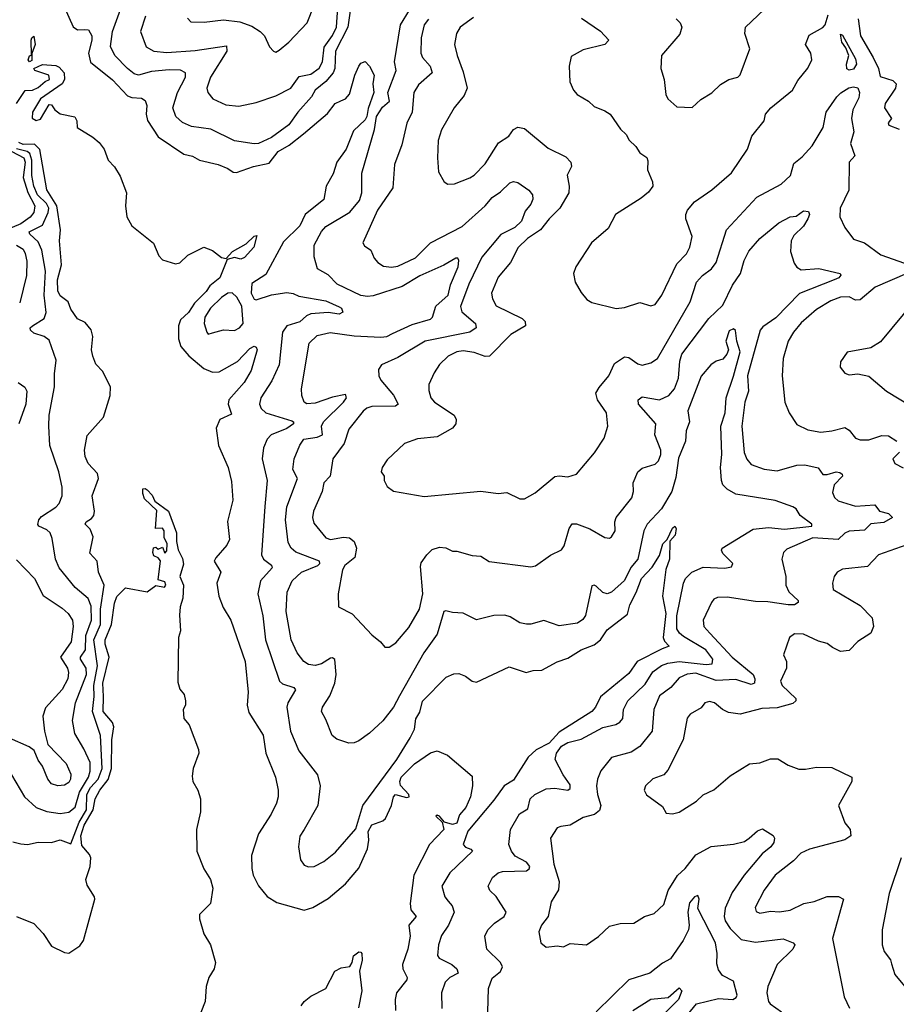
# Model space of a CAD drawing. Extents: x 1268547 to 1425625, y 515768 to 616754.
# Tile 26 of 256: x 1319670 to 1323692, y 531243 to 535759. Entities that reach past the tile are written whole.
import ezdxf

# ---------------------------------------------------------------- set-up
doc = ezdxf.new("R2010")
doc.units = 0

msp = doc.modelspace()

# ---------------------------------------------------------------- linework, layer by layer
at = {"layer": '0CON10XD'}
for points in [[(1321193.8, 535855), (1321174.9, 535725), (1321118.6, 535615), (1321115.1, 535534.9), (1321108.6, 535515), (1321075, 535475.6), (1321025.4, 535435), (1321008.2, 535405), (1320945.8, 535334.2), (1320905, 535277.2), (1320825, 535218.7), (1320765, 535191.5), (1320745, 535188.8), (1320655, 535202.9), (1320546.9, 535256.9), (1320458.1, 535268.1), (1320416.9, 535286.9), (1320386.2, 535315), (1320372.8, 535355), (1320393.8, 535425), (1320431.2, 535495), (1320431.1, 535515), (1320406.8, 535526.8), (1320355, 535529), (1320275, 535521), (1320215, 535504.7), (1320195, 535510.3), (1320165, 535535.4), (1320106.7, 535595), (1320085.8, 535635.8), (1320095.6, 535705), (1320132.1, 535805)], [(1322682.1, 535762.1), (1322700, 535745), (1322707.5, 535725), (1322698.3, 535691.7), (1322614.3, 535595), (1322611.4, 535535), (1322626.9, 535485), (1322633.8, 535415), (1322644, 535395), (1322685, 535358.8), (1322755, 535356), (1322795, 535393.3), (1322845, 535423.3), (1322885, 535461.2), (1322922.5, 535485), (1322964.4, 535495.6), (1322974.5, 535505.5), (1323020, 535625), (1322995.8, 535695), (1322999.2, 535725), (1323115, 535832.5)], [(1319875.2, 535815.2), (1319915.4, 535725.4), (1319935, 535712.2), (1319965.5, 535714.5), (1319985, 535712.9), (1320000, 535685), (1320001.1, 535665), (1319984.8, 535605), (1319995, 535564.5), (1320095, 535483.4), (1320165, 535410), (1320185, 535402.3), (1320228.9, 535398.9), (1320245, 535387.5), (1320253.3, 535365), (1320250, 535325), (1320255.9, 535295.9), (1320305, 535220.9), (1320422.7, 535142.7), (1320462.1, 535132.1), (1320495, 535113.8), (1320580, 535095), (1320625, 535076), (1320648.8, 535058.8), (1320665, 535058), (1320742.5, 535085), (1320815, 535101.2), (1320855, 535154.5), (1320906.3, 535183.7), (1320972, 535235), (1321081.7, 535328.3), (1321117.5, 535375), (1321143.1, 535386.9), (1321165, 535395.8), (1321183.6, 535416.4), (1321207.5, 535505), (1321226.4, 535545), (1321235, 535558.9), (1321255, 535567.1), (1321275, 535546.2), (1321295.5, 535505), (1321289.7, 535465), (1321294, 535425), (1321268.5, 535351.5), (1321263.1, 535315), (1321255, 535300.2), (1321201.5, 535248.5), (1321166.9, 535165), (1321124.2, 535105.8), (1321108.6, 535051.4), (1321076.5, 534995), (1321065.3, 534934.7), (1320979.3, 534865), (1320955, 534812.7), (1320880.8, 534739.2), (1320799.5, 534590.5), (1320735, 534548.8), (1320731.2, 534505), (1320745, 534476.2), (1320755, 534474), (1320825, 534496.7), (1320895, 534507.5), (1320925, 534503.3), (1320951.1, 534491.1), (1321075, 534469.2), (1321135, 534442.5), (1321145.4, 534435), (1321152.5, 534417.5), (1321135, 534408.8), (1321085, 534416), (1321005, 534409.8), (1320985, 534400), (1320955, 534372.6), (1320895.9, 534354.1), (1320876.2, 534325), (1320859.7, 534175), (1320827.1, 534102.9), (1320775.4, 534025), (1320769.6, 533995), (1320777.1, 533975), (1320799.5, 533955), (1320918.2, 533918.2), (1320925.6, 533915), (1320925.5, 533905), (1320895, 533884), (1320822.9, 533855), (1320804.4, 533835), (1320788.5, 533795), (1320782.5, 533745), (1320805.3, 533645), (1320794.7, 533525.3), (1320778.5, 533305), (1320788.2, 533285), (1320825, 533256.9), (1320828.2, 533245), (1320774.8, 533185.2), (1320762.8, 533125), (1320784.7, 533025), (1320796.9, 532915), (1320862.1, 532725), (1320875, 532712.1), (1320928, 532695), (1320935.4, 532685.4), (1320900, 532625), (1320894.7, 532605), (1320912, 532495), (1320950, 532405), (1321036.5, 532295), (1321048.1, 532245), (1321037.1, 532155), (1320975.5, 532045), (1320955, 532013.3), (1320949.2, 531965), (1320957.5, 531905), (1320975, 531880.8), (1320995, 531872.9), (1321020, 531875), (1321065, 531897.8), (1321118.9, 531941.1), (1321212.3, 532047.7), (1321243.5, 532155), (1321400, 532365), (1321460.8, 532465), (1321480.3, 532505), (1321487.2, 532552.8), (1321505, 532582.5), (1321517.5, 532632.5), (1321626.7, 532743.3), (1321660.9, 532759.1), (1321685, 532760), (1321715, 532747.9), (1321745, 532724.4), (1321765, 532720.5), (1321915, 532791.1), (1321993.9, 532763.9), (1322025, 532773.8), (1322065, 532774.6), (1322135, 532814.2), (1322185, 532829.8), (1322245, 532869), (1322305, 532891.5), (1322334.9, 532915.1), (1322365, 532959.6), (1322457.7, 533032.3), (1322468.5, 533075), (1322498.7, 533131.3), (1322522.2, 533195), (1322572, 533248), (1322605, 533301.2), (1322620, 533355), (1322640.8, 533375), (1322665, 533427.3), (1322675, 533436.5), (1322680.9, 533425), (1322677.3, 533395), (1322652.9, 533367.1), (1322650.4, 533285), (1322633.5, 533236.5), (1322619.5, 533115), (1322633.5, 533035), (1322621.6, 532925), (1322628.2, 532908.2), (1322648.9, 532885), (1322617.5, 532872.5), (1322502.8, 532815), (1322465, 532759.4), (1322335, 532653.6), (1322311.2, 532605), (1322294.8, 532585), (1322145, 532491), (1322098.8, 532441.2), (1322039.8, 532410.2), (1322003.2, 532376.8), (1321935, 532270), (1321891.9, 532245), (1321845, 532179.4), (1321725, 532036.7), (1321704.1, 531975), (1321715, 531962.7), (1321740, 531955), (1321747.1, 531945), (1321642.9, 531845), (1321606.5, 531785), (1321619.6, 531735), (1321636.1, 531716.1), (1321654.6, 531695), (1321663.5, 531665), (1321636.9, 531605), (1321605, 531558), (1321591.3, 531515), (1321587.1, 531467.1), (1321594.7, 531454.7), (1321652.7, 531425), (1321675.6, 531405), (1321682, 531385), (1321642.9, 531365), (1321622.5, 531345), (1321605.6, 531295), (1321606.4, 531223.6)], [(1320246.8, 535775), (1320223.6, 535705), (1320250, 535635), (1320285, 535614.7), (1320345, 535607.9), (1320475, 535617.8), (1320618.6, 535638.6), (1320620, 535615), (1320545.3, 535495), (1320528.5, 535445), (1320532.2, 535425), (1320556.4, 535396.4), (1320615, 535368.5), (1320675, 535361.4), (1320755, 535378.5), (1320845, 535409.4), (1320913.1, 535445), (1320952.4, 535497.6), (1321005, 535508.6), (1321043.1, 535536.9), (1321058.3, 535565), (1321066.7, 535633.3), (1321105, 535686.7), (1321122.8, 535725), (1321129.7, 535815)], [(1320439.2, 535765), (1320455, 535749.2), (1320516.8, 535746.8), (1320605, 535757.9), (1320679.4, 535749.4), (1320735, 535728.8), (1320773.1, 535705), (1320792.2, 535685), (1320816.2, 535635), (1320834.2, 535614.2), (1320845, 535610), (1320860.9, 535619.1), (1320905, 535655.8), (1320989.4, 535745), (1321020, 535825)], [(1321380.8, 534319.2), (1321469.8, 534360.2), (1321553.8, 534385), (1321564.2, 534395), (1321579.2, 534445), (1321636, 534495), (1321646.7, 534543.3), (1321682.1, 534625), (1321684.2, 534655), (1321680, 534665), (1321670, 534665), (1321615, 534632.5), (1321505, 534583.4), (1321424.4, 534535), (1321292.1, 534492.1), (1321265, 534488.9), (1321235, 534494), (1321126, 534546), (1321085, 534589.1), (1321035.4, 534615.4), (1321020.6, 534670.6), (1321020, 534725), (1321055, 534786.7), (1321075, 534810), (1321185, 534875.9), (1321228.9, 534928.9), (1321239, 534965), (1321238.8, 535055), (1321298.2, 535255), (1321306.9, 535315), (1321335, 535358.1), (1321366.6, 535385), (1321358.3, 535425), (1321397.3, 535525), (1321389.8, 535565), (1321416.2, 535735), (1321457.7, 535802.3)], [(1321545, 535761.8), (1321526, 535735), (1321512, 535675), (1321510.4, 535605), (1321517.1, 535585), (1321553.6, 535545), (1321562.7, 535515), (1321499.3, 535460.7), (1321477.9, 535425), (1321471.1, 535335), (1321445.3, 535284.7), (1321423.2, 535185), (1321389.3, 535095), (1321382.4, 534987.6), (1321312, 534885), (1321244.4, 534735), (1321251.1, 534721.1), (1321281.3, 534701.3), (1321295.7, 534665), (1321312.5, 534645), (1321338.7, 534628.7), (1321375, 534623.5), (1321405, 534628.9), (1321485, 534666.9), (1321555, 534734.6), (1321699.1, 534810.9), (1321804.6, 534905), (1321836.7, 534943.3), (1321875, 534969.4), (1321918.8, 535011.2), (1321935, 535016), (1321955, 535011.5), (1322005, 534977.1), (1322021.9, 534955), (1322023.9, 534935), (1322015, 534912.9), (1321989.3, 534880.7), (1321972.7, 534835), (1321940.7, 534805), (1321876.4, 534773.6), (1321789.8, 534669.8), (1321731, 534545), (1321692.6, 534442.6), (1321698.5, 534418.5), (1321760.5, 534365), (1321763.5, 534345), (1321735, 534325.3), (1321529.4, 534285), (1321405, 534209.6), (1321330, 534175), (1321315.8, 534155), (1321317.5, 534125), (1321327.3, 534105), (1321385, 534036.5), (1321405.4, 533994.6), (1321393.7, 533986.3), (1321285, 533985.2), (1321262.3, 533977.7), (1321245, 533963.8), (1321179.7, 533880.3), (1321158.5, 533815), (1321106.9, 533745), (1321094.6, 533665), (1321065.7, 533634.3), (1321058.2, 533595), (1321017.6, 533505), (1321012.7, 533475), (1321019.5, 533449.5), (1321075, 533382.9), (1321095, 533374.7), (1321155, 533386), (1321182.5, 533382.5), (1321203.6, 533365), (1321215.5, 533335), (1321207.6, 533292.4), (1321162.1, 533255), (1321150.9, 533235), (1321131.4, 533125), (1321132.5, 533065), (1321195, 533032.9), (1321285, 532938), (1321325.7, 532905.7), (1321345, 532880), (1321365, 532880), (1321395, 532900.8), (1321455, 532970.8), (1321504.5, 533055), (1321518.8, 533125), (1321508.6, 533251.4), (1321512.4, 533267.6), (1321537.8, 533305), (1321561.4, 533328.6), (1321595, 533338.9), (1321625, 533336.9), (1321655, 533320.8), (1321675, 533321.4), (1321745, 533300.8), (1321785, 533297.5), (1321823.2, 533273.2), (1322015, 533248.6), (1322036.4, 533253.6), (1322105, 533302.9), (1322155, 533327.5), (1322167.3, 533345), (1322190.5, 533425), (1322205, 533445.7), (1322225, 533446.9), (1322285, 533422.9), (1322355, 533383.8), (1322375, 533381.2), (1322385, 533386.7), (1322402, 533415), (1322400, 533455), (1322405.7, 533475), (1322478.9, 533565), (1322485.4, 533595), (1322483.8, 533635), (1322505.7, 533685), (1322525, 533701.9), (1322585, 533720), (1322600.8, 533735), (1322611.5, 533765), (1322610.5, 533785), (1322584.4, 533855), (1322587.5, 533905), (1322508.5, 533995), (1322506.5, 534015), (1322525, 534029.2), (1322605, 534015.3), (1322648.5, 534035), (1322674.6, 534065), (1322692.7, 534115), (1322697.6, 534192.4), (1322707.1, 534225), (1322831.3, 534388.7), (1322895, 534450), (1322939.6, 534540.4), (1322976.9, 534595), (1322993.5, 534655), (1323015, 534696.7), (1323065, 534755.5), (1323152.7, 534827.3), (1323204.3, 534854.3), (1323231.7, 534858.3), (1323265, 534881.9), (1323289.2, 534879.2), (1323293.8, 534865), (1323286.2, 534845), (1323265, 534811.4), (1323221.4, 534768.6), (1323209.2, 534745), (1323206.2, 534695), (1323222.3, 534642.3), (1323235, 534623.3), (1323255, 534612), (1323336.8, 534616.8), (1323434, 534594), (1323436.8, 534586.8), (1323428.1, 534575), (1323407.1, 534565), (1323247.5, 534502.5), (1323138.7, 534391.3), (1323079.8, 534350.2), (1323066.8, 534335), (1323009.1, 534125), (1323012.9, 534055), (1322995.9, 534005), (1322982.7, 533895), (1322993.6, 533773.6), (1323005, 533743.8), (1323025, 533719.2), (1323085, 533697.8), (1323145, 533689.1), (1323235, 533715.4), (1323272.4, 533717.6), (1323333, 533703), (1323355, 533672.4), (1323375, 533672.2), (1323415, 533684.7), (1323432, 533682), (1323443.1, 533675), (1323445.4, 533665), (1323407.1, 533625), (1323399.4, 533589.4), (1323407.3, 533567.2), (1323425, 533552.1), (1323505, 533527.1), (1323592.9, 533532.9), (1323614.7, 533504.7), (1323655, 533493.2), (1323674.3, 533475), (1323635, 533453.2), (1323575, 533446), (1323545, 533417.7), (1323475, 533413), (1323455, 533403.3), (1323425, 533375.3), (1323307.8, 533382.2), (1323189.1, 533330.9), (1323174.5, 533315.5), (1323165.6, 533284.4), (1323184, 533205), (1323185.4, 533165), (1323198.5, 533135), (1323240.6, 533095), (1323242, 533085), (1323225, 533075.6), (1323195, 533074.6), (1323102, 533088), (1323045, 533089.5), (1322915, 533110.5), (1322870.7, 533109.3), (1322855, 533100.8), (1322843.1, 533085), (1322805.5, 533005), (1322807.8, 532975), (1322835.6, 532945.6), (1322938.7, 532835), (1323034.6, 532755), (1323042.9, 532735), (1323040.5, 532715), (1323025, 532710), (1322955, 532732.1), (1322865, 532727.7), (1322771.3, 532761.3), (1322732.7, 532757.3), (1322695, 532739.7), (1322657.5, 532695), (1322605, 532657.8), (1322579.1, 532595), (1322570.7, 532495), (1322515.5, 532425), (1322475, 532398.4), (1322385, 532374.5), (1322336.5, 532313.5), (1322320.4, 532275), (1322316.8, 532245), (1322320.3, 532205), (1322335.5, 532155), (1322329.1, 532130.9), (1322307, 532113), (1322255, 532098.8), (1322195.8, 532064.2), (1322151.9, 532058.1)], [(1321751.7, 535768.3), (1321690, 535725), (1321673.1, 535695), (1321664.5, 535645), (1321676.5, 535595), (1321705, 535520), (1321722.2, 535445), (1321709.5, 535410.5), (1321662.9, 535355), (1321605, 535253.3), (1321590, 535205), (1321586.7, 535125), (1321591.4, 535061.4), (1321616.7, 535015), (1321634.2, 535004.2), (1321665, 535006), (1321735, 535032.9), (1321755, 535045.8), (1321805, 535097.5), (1321866.7, 535193.3), (1321914, 535225), (1321936, 535255), (1321955, 535265.7), (1321985, 535259.4), (1322095, 535168.8)], [(1322247.5, 535765), (1322335, 535706.5), (1322372, 535665), (1322353.8, 535645), (1322255, 535620.8), (1322200.5, 535589.5), (1322190, 535545), (1322193, 535473), (1322210, 535435), (1322228, 535415), (1322278.8, 535385), (1322305, 535360), (1322355, 535340.6), (1322378, 535325), (1322426.2, 535256.2), (1322452, 535232), (1322466.2, 535206.2), (1322497, 535177), (1322515, 535148.6), (1322546.5, 535126.5), (1322551.7, 535111.7), (1322550.3, 535070.3), (1322572.5, 535015), (1322574.1, 534995.9), (1322555, 534968), (1322520.6, 534939.4), (1322402.5, 534865), (1322368.9, 534801.1), (1322292.5, 534735), (1322221.2, 534625), (1322211.2, 534595), (1322218.8, 534555), (1322245, 534507.5), (1322271.2, 534475), (1322295, 534462), (1322406.1, 534433.9), (1322445, 534438), (1322515, 534462), (1322565, 534446.7), (1322585, 534452.5), (1322615.3, 534494.7), (1322685, 534639.2), (1322729.4, 534685), (1322744.5, 534715), (1322754.6, 534765), (1322726.4, 534845), (1322725.5, 534865), (1322733.1, 534885), (1322765.9, 534924.1), (1322845, 534978.1), (1322935, 535056.9), (1323008.1, 535165), (1323028.6, 535225), (1323085.7, 535294.3), (1323091.2, 535325), (1323116, 535355), (1323215, 535435.8), (1323240.3, 535479.7), (1323285, 535536.7), (1323304, 535575), (1323300, 535605), (1323274.4, 535645), (1323291.9, 535688.1), (1323355, 535723.5), (1323364.5, 535735), (1323379, 535781)], [(1323516.7, 535763.3), (1323526.9, 535685), (1323585.2, 535585.2), (1323609.2, 535535), (1323618.1, 535498.1), (1323675, 535480), (1323690.9, 535465), (1323688.2, 535445), (1323640.6, 535375), (1323637.5, 535355), (1323668.8, 535305), (1323654.5, 535285.5), (1323656.7, 535275), (1323705, 535256.9)], [(1319715, 535566.2), (1319709.2, 535575), (1319715, 535593.3), (1319723.3, 535596.7), (1319722.3, 535665), (1319725, 535676.2), (1319735, 535683.3), (1319741.5, 535645), (1319725.9, 535604.1), (1319725, 535571.2), (1319715, 535566.2)], [(1323475, 535527.6), (1323464.1, 535534.1), (1323462.8, 535555), (1323474.1, 535595), (1323460.2, 535630.2), (1323441.3, 535655), (1323435, 535692.5), (1323445, 535687.1), (1323505, 535579.2), (1323508.4, 535555), (1323495, 535532), (1323475, 535527.6)], [(1319655, 535374), (1319695, 535433.3), (1319728.8, 535435), (1319755, 535448.1), (1319785.9, 535475.9), (1319806.5, 535485), (1319802.9, 535505), (1319738.8, 535525), (1319734.2, 535535), (1319775, 535553.8), (1319835, 535548.1), (1319850.6, 535540.6), (1319874.5, 535514.5), (1319875, 535484.3), (1319865, 535464.6), (1319765, 535396), (1319728, 535335), (1319726.4, 535306.4), (1319745, 535296.7), (1319765, 535302.5), (1319805, 535370), (1319815, 535367.5), (1319831.2, 535345), (1319855, 535327.1), (1319922.7, 535312.7), (1319931.2, 535295), (1319933.8, 535265), (1320005, 535220.7), (1320033.9, 535195), (1320056.8, 535165), (1320075, 535114.3), (1320104, 535084), (1320131.3, 535041.3), (1320159.5, 534965), (1320154.6, 534905.4), (1320161.1, 534855), (1320184, 534814), (1320283.1, 534733.1), (1320308.5, 534675), (1320325, 534657.5), (1320385, 534639.5), (1320405, 534642.9), (1320440.6, 534679.4), (1320515, 534715.4), (1320555, 534699.6), (1320595, 534667.5), (1320616.4, 534663.6), (1320645.4, 534695), (1320708.8, 534731.2), (1320745, 534765.9), (1320758.3, 534768.3), (1320744.5, 534715), (1320701.4, 534668.6), (1320685, 534659.7), (1320655, 534667.3), (1320621.3, 534658.7), (1320588, 534575), (1320541.5, 534538.5), (1320525, 534512.6), (1320471.4, 534458.6), (1320444.8, 534415), (1320407.3, 534382.7), (1320398.4, 534355), (1320398.7, 534295), (1320409.8, 534259.8), (1320445, 534217.5), (1320515, 534158.4), (1320555, 534142.1), (1320585, 534143.1), (1320668.5, 534191.5), (1320725, 534250), (1320745, 534261.2), (1320755, 534257.5), (1320760, 534245), (1320731, 534149), (1320700.3, 534095), (1320629.4, 534015), (1320625.7, 533995), (1320641.2, 533948.8), (1320587.5, 533925), (1320570.8, 533885), (1320581.6, 533805), (1320626.9, 533705), (1320640.8, 533640.8), (1320647.1, 533555), (1320622.6, 533457.4), (1320632.2, 533375), (1320620.8, 533349.2), (1320568.9, 533291.1), (1320561.5, 533275), (1320591.9, 533225), (1320573.5, 533175), (1320583.6, 533115), (1320602.6, 533062.6), (1320638.6, 533005), (1320704.6, 532815), (1320717.2, 532675), (1320712.9, 532615), (1320721.7, 532581.7), (1320786.6, 532476.6), (1320798.5, 532395), (1320843.6, 532285), (1320855.6, 532225), (1320856.2, 532195), (1320847.3, 532165), (1320822.9, 532115), (1320765.3, 532025), (1320733.4, 531925), (1320734.6, 531865), (1320741.5, 531835), (1320765, 531785.6), (1320805, 531737.5), (1320848.9, 531708.9), (1320975, 531674.4), (1321015, 531686.7), (1321085, 531727.7), (1321164, 531796), (1321225, 531867.1), (1321264.9, 531955.1), (1321272.1, 531995), (1321269, 532035), (1321285, 532065.7), (1321335.7, 532084.3), (1321348.2, 532095), (1321375.9, 532155), (1321385.3, 532194.7), (1321394.3, 532205.7), (1321445, 532191.4), (1321456, 532194), (1321455.6, 532205), (1321417, 532247), (1321414.3, 532265), (1321420.4, 532285), (1321481.1, 532345), (1321555, 532396.2), (1321585.7, 532405.7), (1321632.5, 532385), (1321745, 532289.2), (1321746.8, 532245), (1321737.8, 532195), (1321716, 532145), (1321687.8, 532112.2), (1321675, 532073.9), (1321655, 532067.9), (1321618.5, 532078.5), (1321595, 532106.1), (1321585, 532110), (1321578.2, 532105), (1321607.8, 532077.8), (1321615.6, 532045), (1321549.5, 531975), (1321477.6, 531835), (1321461.7, 531705), (1321465, 531675.8), (1321488.7, 531645), (1321454.6, 531605), (1321461.8, 531555), (1321450, 531495), (1321425.4, 531425), (1321426.9, 531405), (1321447.3, 531365), (1321446.5, 531355), (1321397.8, 531295), (1321392.1, 531265), (1321393.6, 531215)], [(1322095, 535168.8), (1322175, 535130), (1322198, 535105), (1322201.2, 535085), (1322181.4, 535045), (1322190.4, 534995), (1322188.5, 534965), (1322148.5, 534895), (1322098.2, 534845), (1322059.5, 534795), (1322000, 534755), (1321956.5, 534713.5), (1321921.1, 534645), (1321865, 534577.5), (1321834.6, 534505), (1321838.5, 534478.5), (1321856, 534446), (1321975, 534388.5), (1321989.4, 534375), (1321990, 534355), (1321923.3, 534315), (1321825, 534216.2), (1321805, 534213.2), (1321755, 534232.7), (1321705, 534240.5), (1321675.8, 534235), (1321635.6, 534215), (1321595, 534176.9), (1321570.9, 534139.1), (1321546.9, 534085), (1321547.5, 534057.5), (1321555.6, 534025), (1321572.9, 534005), (1321662.5, 533945), (1321672.5, 533925), (1321670.8, 533905), (1321655.3, 533884.7), (1321585, 533845.6), (1321495, 533836.7), (1321434.5, 533815.5), (1321355, 533740), (1321332, 533705), (1321328.8, 533685), (1321342.5, 533665), (1321342.5, 533645), (1321355, 533617.5), (1321385, 533596), (1321525, 533571.4), (1321785, 533596.9), (1321865, 533585.8), (1321905, 533590), (1321965, 533561.2), (1321985, 533561.2), (1322035, 533589.2), (1322125, 533662.9), (1322145, 533666.9), (1322185, 533662), (1322223.8, 533675), (1322307.3, 533772.7), (1322351.4, 533838.6), (1322367.5, 533895), (1322362.2, 533955), (1322320.6, 534015), (1322312.9, 534045), (1322327.6, 534072.4), (1322372.9, 534125), (1322398.5, 534181.5), (1322445, 534212.9), (1322465, 534209.6), (1322505, 534179.6), (1322525, 534174), (1322565, 534184.5), (1322595.3, 534204.7), (1322746.1, 534465), (1322775.4, 534555), (1322802.2, 534585), (1322843.9, 534616.1), (1322864.6, 534645), (1322912.2, 534795), (1323051.4, 534945), (1323163.8, 535005), (1323205.4, 535044.6), (1323221.3, 535098.7), (1323259.6, 535130.4), (1323305, 535180.9), (1323355.8, 535265), (1323369.2, 535335), (1323418.6, 535405), (1323436.3, 535423.7), (1323473.8, 535446.2), (1323495, 535451.2), (1323515, 535445.7), (1323521.9, 535425), (1323519.9, 535400.1), (1323492.6, 535345), (1323485.6, 535305), (1323497, 535245), (1323481.6, 535191.6), (1323501.9, 535135), (1323474.6, 535105), (1323473, 534977), (1323433.3, 534895), (1323432.7, 534855), (1323455, 534805.8), (1323495, 534752.5), (1323545.3, 534735.3), (1323621, 534681), (1323755, 534633.1)], [(1319634.1, 535154.1), (1319689.1, 535125), (1319695.3, 535105), (1319686.1, 535035), (1319706.9, 534966.9), (1319739.3, 534905), (1319735, 534874.6), (1319717.1, 534852.9), (1319675, 534823), (1319585.4, 534784.6)], [(1319638.1, 531988.1), (1319675, 531978.9), (1319705, 531975.5), (1319755, 531986.4), (1319815.5, 531984.5), (1319855, 531996.8), (1319905, 531978.2), (1319942.4, 532077.6), (1319975.7, 532135), (1319977.8, 532205), (1319995, 532236.7), (1320030.1, 532275), (1320048.3, 532325), (1320040.2, 532475), (1320003.7, 532586.3), (1320011.8, 532655), (1320010, 532705), (1320026.6, 532795), (1320010.4, 532915), (1320040.9, 532985), (1320041.1, 533055), (1320057.7, 533165), (1320031.6, 533225), (1320025.5, 533275), (1319992.1, 533312.1), (1320006.3, 533386.3), (1319992.7, 533422.7), (1319970.6, 533445), (1319974.4, 533455), (1319999.4, 533470.6), (1320010, 533485), (1320012.9, 533505), (1320002.8, 533575), (1320031.6, 533655), (1320027.1, 533677.1), (1319983.3, 533723.3), (1319970.6, 533755), (1319967.7, 533785), (1319978.8, 533851.2), (1320054.5, 533935), (1320085.3, 534035), (1320086.8, 534075), (1320065.7, 534115.7), (1320050.7, 534145), (1320019.5, 534179.5), (1320004.8, 534215), (1319999.8, 534245), (1320005.2, 534305.2), (1319997, 534337), (1319969.7, 534369.7), (1319935, 534387.1), (1319905, 534430.6), (1319891.6, 534465), (1319855, 534492), (1319844.4, 534514.4), (1319843.6, 534565), (1319861.7, 534635), (1319852.7, 534745), (1319856.9, 534795), (1319839.4, 534905), (1319795, 534978), (1319762.7, 535162.7), (1319738, 535188), (1319685, 535185.6), (1319665.3, 535195)], [(1319802.7, 533895), (1319805.3, 533944.7), (1319829.2, 534075), (1319829.1, 534135), (1319837.6, 534197.6), (1319805, 534288.1), (1319781.4, 534305), (1319735, 534320.7), (1319719.4, 534335), (1319717.5, 534345), (1319728.6, 534355), (1319782, 534388), (1319791.9, 534415), (1319782.5, 534495), (1319788.9, 534605), (1319771.4, 534701.4), (1319755, 534740.3), (1319716.1, 534775), (1319713.1, 534785), (1319775, 534816.3), (1319800, 534875), (1319802.7, 534895), (1319792.7, 534915), (1319751.9, 534955), (1319734.9, 534995), (1319725.8, 535044.2), (1319725.2, 535115), (1319716.3, 535145), (1319703.8, 535153.8), (1319655, 535166.6)], [(1319655, 534724.8), (1319685, 534705.9), (1319695, 534686.9), (1319701.9, 534651.9), (1319701.5, 534585), (1319669.7, 534460.3)], [(1323740, 534595), (1323595, 534531.8), (1323525, 534473.5), (1323505, 534472.7), (1323475, 534488), (1323435, 534486.4), (1323390.8, 534469.2), (1323325, 534429.2), (1323255, 534367.8), (1323219.5, 534325), (1323195.3, 534284.7), (1323171.8, 534205), (1323167.9, 534125), (1323180, 534005), (1323200.6, 533955), (1323235, 533902), (1323285, 533876.9), (1323345, 533866.5), (1323395, 533872.3), (1323455, 533888.5), (1323475, 533875.6), (1323505, 533840), (1323525, 533831.8), (1323565, 533831.9), (1323625, 533851.1), (1323655, 533850.7), (1323693.5, 533825)], [(1320535, 534316.2), (1320555, 534322.5), (1320605, 534335.6), (1320655, 534332.5), (1320678.1, 534345), (1320694.3, 534365), (1320689.1, 534445), (1320665.9, 534485.9), (1320645, 534505.3), (1320625, 534504.7), (1320595.4, 534485), (1320545.5, 534435), (1320518.6, 534395), (1320515.8, 534365.8), (1320528, 534325), (1320535, 534316.2)], [(1323775, 534470), (1323619.1, 534280.9), (1323575, 534253.3), (1323466.4, 534233.6), (1323435, 534190), (1323433.8, 534165), (1323455, 534137.5), (1323475, 534130), (1323515, 534133.8), (1323565, 534123.8), (1323646.7, 534055), (1323755, 533989.2)], [(1321816.2, 531155), (1321820.6, 531315), (1321837.6, 531362.4), (1321875, 531392.5), (1321884.6, 531415), (1321875.4, 531435), (1321812.5, 531495), (1321804.2, 531555), (1321817.1, 531585), (1321847.5, 531615), (1321891.8, 531645), (1321900.9, 531665), (1321855, 531736.9), (1321826.9, 531765), (1321818.9, 531785), (1321838.9, 531825), (1321864.2, 531845.8), (1321885, 531851.5), (1321995, 531854.5), (1322006.6, 531863.4), (1322009.5, 531875), (1321995, 531894.4), (1321942.6, 531922.6), (1321925.9, 531945), (1321914.3, 531975), (1321921.5, 532045), (1321963.2, 532116.8), (1322000.8, 532139.2), (1322011.1, 532185), (1322032.7, 532205), (1322085, 532231.3), (1322125, 532233.8), (1322184.8, 532224.8), (1322195, 532232.3), (1322195, 532250), (1322163.6, 532295), (1322126.9, 532365), (1322132.5, 532395), (1322155, 532426.7), (1322185, 532443.4), (1322245, 532458.1), (1322345, 532512.3), (1322404.7, 532525.3), (1322423.5, 532536.5), (1322436.7, 532553.3), (1322439.2, 532595), (1322459.3, 532635), (1322539.4, 532710.6), (1322575, 532767.3), (1322613.5, 532796.5), (1322642.7, 532807.3), (1322695, 532814.6), (1322818.8, 532801.2), (1322847.3, 532805), (1322849.8, 532825), (1322818.2, 532868.2), (1322715, 532930), (1322696.8, 532945), (1322685.2, 532965), (1322684.2, 533025), (1322714.7, 533175), (1322725, 533195.4), (1322754, 533225), (1322805, 533247.5), (1322905, 533243.3), (1322935, 533249.4), (1322942.2, 533265), (1322895, 533310), (1322888.9, 533325), (1322892.2, 533335), (1323035, 533421.7), (1323105, 533430), (1323178.3, 533421.7), (1323303.9, 533436.1), (1323304.2, 533445), (1323250.6, 533485), (1323231.4, 533515), (1323216.2, 533525), (1323135, 533553.2), (1322955, 533583), (1322915.1, 533605.1), (1322896.3, 533625), (1322889.4, 533645), (1322885.2, 533705), (1322890.4, 533765), (1322886.8, 533895), (1322906.8, 533955), (1322910.7, 534025), (1322945, 534123.1), (1322974.8, 534235), (1322959.1, 534285), (1322953.1, 534333.1), (1322945, 534340.8), (1322925, 534331.4), (1322909.6, 534285), (1322921.4, 534245), (1322914.4, 534225), (1322895, 534202), (1322865, 534192), (1322840, 534175), (1322796.8, 534123.2), (1322735.4, 533965), (1322743, 533915), (1322727.7, 533872.3), (1322724.3, 533825), (1322691.8, 533748.2), (1322680.7, 533659.3), (1322662.4, 533595), (1322614.8, 533515.2), (1322548.8, 533445), (1322533.5, 533415), (1322505.2, 533285), (1322473.8, 533246.2), (1322445, 533186.2), (1322385, 533133.1), (1322365, 533125.4), (1322345, 533130.9), (1322315, 533160.6), (1322305, 533165.6), (1322295, 533162), (1322265, 533026.2), (1322252.6, 533007.4), (1322228.7, 532991.3), (1322145, 532978.1), (1322075, 533002.5), (1322015, 532985.7), (1321995, 532985.6), (1321965, 532991.9), (1321920.6, 533020.6), (1321895, 533027.8), (1321845, 533026.7), (1321765, 533005.6), (1321705, 533036.9), (1321655, 533039.1), (1321625, 533047.8), (1321615, 533044.3), (1321585, 532940.9), (1321523.7, 532855), (1321411.8, 532658.2), (1321384.6, 532605), (1321336.5, 532543.5), (1321275, 532486.1), (1321225, 532450.9), (1321205, 532441.8), (1321180.3, 532440.3), (1321125, 532458.6), (1321103.1, 532475), (1321075, 532548.8), (1321054.5, 532585), (1321059.5, 532605), (1321093.2, 532656.8), (1321115.3, 532715), (1321122.2, 532755), (1321115, 532823.8), (1321105, 532832.2), (1321095, 532830.4), (1321055, 532804.7), (1321025, 532796.2), (1320995, 532800.8), (1320972.7, 532815), (1320942.5, 532855), (1320915, 532914), (1320891.6, 533045), (1320896.4, 533133.6), (1320919.6, 533185), (1320962.5, 533225), (1321037.5, 533255), (1321047.1, 533265), (1321045.6, 533275), (1320936.1, 533316.1), (1320915.5, 533335), (1320901.2, 533361.2), (1320888.8, 533465), (1320894.7, 533525), (1320943.6, 533655), (1320923.3, 533695), (1320928.5, 533745), (1320955, 533807.5), (1320973.1, 533835), (1321035, 533843.5), (1321058.5, 533855), (1321054.2, 533895), (1321063.2, 533915), (1321156, 534005), (1321169.6, 534025), (1321165, 534038.9), (1321105, 534027.1), (1321025, 533999.2), (1320986.4, 533996.4), (1320974.4, 534005), (1320964.4, 534035), (1320963.3, 534065), (1320998, 534275), (1321035, 534310), (1321094.2, 534324.2), (1321205, 534309.2), (1321327.2, 534302.8), (1321353.8, 534306.2), (1321380.8, 534319.2)], [(1319662.5, 534095), (1319692.7, 534072.7), (1319702, 534055), (1319698.1, 533995), (1319666.4, 533905)], [(1319631.5, 532295), (1319692.4, 532195), (1319745, 532145.4), (1319795, 532126.6), (1319855, 532118.2), (1319895, 532124.6), (1319923.6, 532146.4), (1319944.9, 532215), (1319986, 532285), (1319992.5, 532312.5), (1319992.5, 532352.5), (1319964.4, 532414.4), (1319922.4, 532485), (1319911.3, 532545), (1319926.3, 532625), (1319976.1, 532755), (1319974, 532785), (1319949, 532825), (1319948.8, 532835), (1319971.8, 532868.2), (1319973.9, 532935), (1319999.9, 533005), (1319998.1, 533068.1), (1319984.4, 533104.4), (1319924.5, 533155), (1319851.5, 533245), (1319834.6, 533285), (1319819.5, 533379.5), (1319809.5, 533405), (1319795, 533418.2), (1319758, 533435), (1319753.2, 533443.2), (1319758.2, 533465), (1319770.1, 533479.9), (1319835, 533522.2), (1319850.8, 533539.2), (1319864.6, 533575), (1319864.6, 533615), (1319849.3, 533685), (1319808.5, 533805), (1319802.7, 533895)], [(1323705.4, 533774.6), (1323676.2, 533745), (1323685, 533723.3), (1323723, 533703)], [(1319655, 531645.7), (1319735, 531613.3), (1319777.3, 531567.3), (1319815, 531510), (1319875, 531480), (1319895, 531477.5), (1319905, 531483.3), (1319945, 531511.1), (1319962.5, 531535), (1320014.1, 531725), (1320013.6, 531735), (1319979.4, 531789.4), (1319973.1, 531815), (1319993.3, 531875), (1319995.8, 531915), (1319989.9, 531929.9), (1319955, 531971), (1319950.2, 532015), (1319965, 532063.7), (1320007.6, 532135), (1320016, 532185), (1320037.9, 532225), (1320076.4, 532273.6), (1320091.1, 532325), (1320092.8, 532455), (1320102, 532515), (1320095.7, 532535.7), (1320052.6, 532585), (1320054.8, 532655.2), (1320051.1, 532715), (1320079.8, 532835), (1320061.6, 532895), (1320061.6, 532915), (1320090.8, 532985), (1320105, 533082.5), (1320115, 533113.8), (1320155, 533153.3), (1320255, 533133.8), (1320295, 533163.8), (1320333.9, 533156.1), (1320340, 533165), (1320335, 533180), (1320305, 533190), (1320316.4, 533276.4), (1320305, 533290), (1320285, 533300), (1320280, 533315), (1320283.9, 533336.1), (1320295, 533340), (1320305, 533330), (1320325, 533340), (1320335, 533312.5), (1320345, 533322.5), (1320346.7, 533355), (1320333, 533383), (1320333.1, 533415), (1320325, 533426.7), (1320292.5, 533425), (1320298.2, 533508.2), (1320241.8, 533561.8), (1320234, 533585), (1320235, 533607.5), (1320245, 533609.2), (1320255, 533602.2), (1320277.5, 533577.5), (1320290.3, 533550.3), (1320351.8, 533505), (1320389.1, 533405), (1320388.9, 533365), (1320397, 533327)], [(1323740, 533350), (1323610, 533305), (1323559.1, 533250.9), (1323445, 533238.5), (1323420.8, 533225), (1323406.9, 533205), (1323398.1, 533175), (1323402, 533145), (1323525, 533072.5), (1323580, 533015), (1323586.9, 532975), (1323574, 532945), (1323515, 532907.5), (1323475, 532866), (1323435, 532860.8), (1323399.4, 532879.4), (1323375, 532898.1), (1323335, 532908.9), (1323265, 532940), (1323225, 532941.4), (1323200.8, 532925), (1323173.8, 532845), (1323188.1, 532815), (1323187.3, 532785), (1323160.6, 532725), (1323168.1, 532705), (1323231.1, 532645), (1323230.6, 532635), (1323216.9, 532623.1), (1323145, 532602.5), (1323075, 532600), (1322975, 532572.9), (1322921.3, 532581.3), (1322894.4, 532594.4), (1322858, 532625), (1322835, 532631.1), (1322813.8, 532625), (1322796.8, 532603.2), (1322745, 532574.2), (1322731.9, 532555), (1322714.4, 532455), (1322643.8, 532316.2), (1322625, 532295.7), (1322575, 532276.7), (1322541.2, 532245), (1322534, 532225), (1322545, 532204), (1322619.5, 532149.5), (1322635, 532120), (1322665, 532116.7), (1322695, 532123.8), (1322775, 532174), (1322805, 532203.8), (1322855, 532226.2), (1322929.7, 532290.3), (1323017.5, 532345), (1323065, 532350), (1323115, 532368.6), (1323148.3, 532368.3), (1323195, 532339.2), (1323245, 532321.4), (1323275, 532320.6), (1323325, 532330.8), (1323395, 532328.9), (1323487.1, 532285), (1323487.1, 532265), (1323425.8, 532155), (1323455.6, 532075), (1323480, 532045), (1323482.5, 532015), (1323455, 531996.5), (1323293.8, 531955), (1323253.5, 531936.5), (1323219.5, 531900.5), (1323135, 531834.4), (1323085, 531766.7), (1323043.3, 531686.7), (1323048.2, 531668.2), (1323065, 531661.2), (1323115, 531670), (1323155, 531666.5), (1323205, 531674.6), (1323268, 531705), (1323315, 531713.6), (1323375, 531737.7), (1323426.4, 531736.4), (1323448.6, 531725), (1323398.5, 531545), (1323453, 531277), (1323476.4, 531225)], [(1320397, 533327), (1320416.7, 533286.7), (1320421.8, 533261.8), (1320403.8, 533205), (1320421.4, 533165), (1320417.5, 533105), (1320405.5, 533065), (1320402.2, 533027.8), (1320407.5, 532955), (1320398.7, 532925), (1320395, 532720), (1320405, 532687.5), (1320423.9, 532663.9), (1320431.2, 532635), (1320430, 532615), (1320420, 532595), (1320423, 532553), (1320447.5, 532525), (1320490.7, 532410.7), (1320491.2, 532395), (1320465.4, 532324.6), (1320460.7, 532289.3), (1320464.2, 532264.2), (1320487.1, 532225), (1320499.2, 532185), (1320500, 532125), (1320480.9, 532045), (1320482.4, 531945), (1320514.6, 531864.6), (1320545.8, 531815), (1320555.6, 531775.6), (1320545.6, 531704.4), (1320494.3, 531655), (1320494.6, 531635), (1320514.5, 531565.5), (1320545.3, 531515), (1320568.4, 531435), (1320561.9, 531405), (1320538.1, 531365), (1320524.9, 531325), (1320520.3, 531255), (1320500.3, 531205)], [(1319655, 533280.6), (1319737.5, 533195), (1319777.2, 533117.2), (1319865, 533060.4), (1319892.1, 533035), (1319911.8, 533005), (1319915.3, 532975.3), (1319905.2, 532905), (1319857.4, 532835), (1319889.3, 532785), (1319894, 532765), (1319890.6, 532735), (1319865, 532686.7), (1319788, 532602), (1319775.4, 532565), (1319783.5, 532495), (1319799.4, 532435), (1319883, 532347), (1319905, 532297.5), (1319903.6, 532275), (1319895, 532259.4), (1319875, 532248.5), (1319845.4, 532245.4), (1319815, 532254.6), (1319798.2, 532275), (1319774.5, 532334.5), (1319755, 532362), (1319736.2, 532406.2), (1319713.4, 532423.4), (1319623.4, 532463.4)], [(1322151.9, 532058.1), (1322135, 532052), (1322104.4, 532005), (1322120.8, 531885), (1322144.7, 531805.3), (1322141.6, 531768.4), (1322107.9, 531712.1), (1322094.3, 531645), (1322064.3, 531605), (1322051.4, 531575), (1322060, 531525), (1322085, 531504.2), (1322135, 531511.2), (1322165, 531506.7), (1322195, 531521.2), (1322270, 531515), (1322325, 531554.2), (1322375, 531600.6), (1322425, 531613.1), (1322487.5, 531615), (1322536.7, 531645), (1322581.3, 531658.7), (1322625, 531700), (1322644.1, 531765), (1322687.2, 531832.8), (1322722.1, 531865), (1322772, 531928), (1322842.8, 531967.2), (1322945, 531977.9), (1322995, 531990), (1323015.9, 532004.1), (1323055, 532038.5), (1323077.4, 532047.4), (1323126.9, 532016.9), (1323132.5, 532005), (1323130, 531985), (1323116.2, 531965), (1323076.5, 531933.5), (1322994.1, 531835), (1322938.9, 531755), (1322906.4, 531683.6), (1322901.6, 531645), (1322906.3, 531625), (1322930, 531590), (1322979.5, 531539.5), (1323045, 531527.3), (1323173.1, 531543.1), (1323218, 531525), (1323225.6, 531515), (1323216.9, 531495), (1323144.8, 531425.2), (1323102.2, 531325), (1323097.9, 531295), (1323104.7, 531255), (1323112.1, 531245), (1323165, 531207.7)], [(1323714.5, 531915), (1323659.1, 531750.9), (1323626.5, 531585), (1323626.7, 531515), (1323635.5, 531485.5), (1323665, 531446.7), (1323668.9, 531428.9), (1323685, 531380), (1323736.6, 531316.6)], [(1322732.8, 531195), (1322775.5, 531244.5), (1322875, 531269), (1322942, 531265), (1322956.5, 531273.5), (1322961.5, 531285), (1322945, 531348.6), (1322894.2, 531375), (1322875, 531401.2), (1322868.1, 531428.1), (1322870.2, 531475), (1322862.5, 531525), (1322781.5, 531681.5), (1322787.5, 531725), (1322781.7, 531741.7), (1322765, 531735.3), (1322742.3, 531707.7), (1322734.4, 531665), (1322741.7, 531605), (1322737.4, 531585), (1322713.2, 531535), (1322655, 531451.4), (1322618.4, 531431.6), (1322561.4, 531385), (1322464, 531355), (1322315, 531207.5)], [(1320961.4, 531235), (1320975, 531256), (1321005, 531280), (1321074.7, 531315.3), (1321115, 531394), (1321145, 531410), (1321185, 531416.7), (1321195.8, 531434.2), (1321201.2, 531465), (1321225, 531483.3), (1321235, 531482.5), (1321240, 531475), (1321241.2, 531445), (1321228.8, 531395), (1321238.8, 531305), (1321224, 531226)], [(1322482.5, 531215), (1322565, 531266.7), (1322645, 531273.8), (1322695, 531317.9), (1322706.8, 531305), (1322692.1, 531265), (1322618.9, 531191.1)]]:
    msp.add_lwpolyline(points, dxfattribs=at)

doc.saveas('drawing.dxf')
